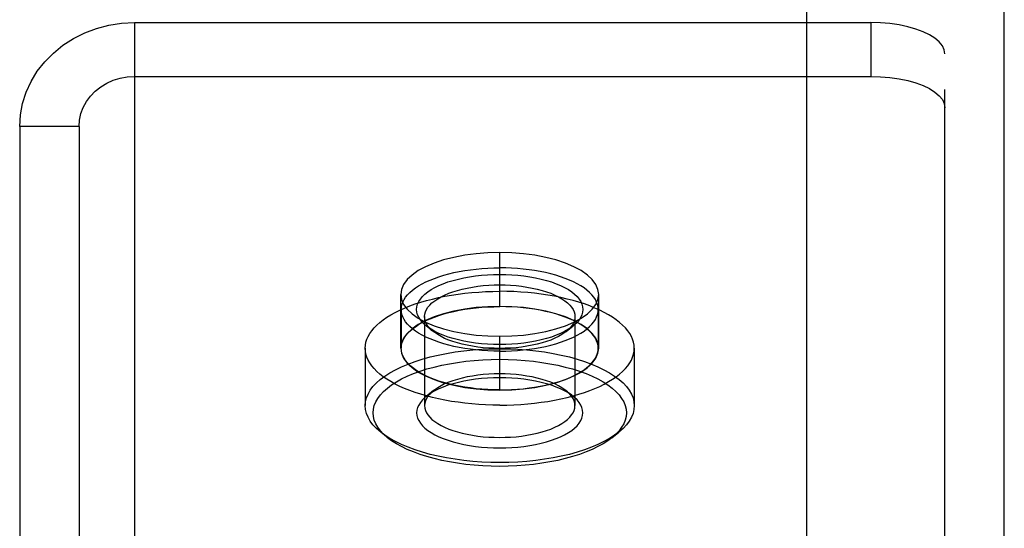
# Model space of a CAD drawing. Header units: inches. Extents: x 0 to 227, y 0 to 147.
# Tile 192 of 247: x 104.416 to 105.66, y 87.72 to 88.363. Entities that reach past the tile are written whole.
import ezdxf

# ---------------------------------------------------------------- set-up
doc = ezdxf.new("R2010")
doc.units = ezdxf.units.IN
doc.header["$LTSCALE"] = 12.466667
doc.header["$MEASUREMENT"] = 0
doc.linetypes.add('HIDDEN', pattern=[0.2, 0.1, -0.1])
doc.layers.get('0').update_dxf_attribs({"linetype": 'CONTINUOUS'})
doc.layers.add('02___PRT_ALL_AXES', color=7, linetype='CONTINUOUS')
doc.layers.add('DEFAULT_2', color=8, linetype='HIDDEN')

msp = doc.modelspace()

# ---------------------------------------------------------------- linework, layer by layer
at = {"color": 3, "linetype": 'Continuous'}
for p, q in [((105.4103, 93.5885), (105.4103, 83.1097)), ((105.6603, 46.5577), (105.6603, 92.7411))]:
    msp.add_line(p, q, dxfattribs=at)
at = {"layer": '02___PRT_ALL_AXES', "color": 8, "linetype": 'HIDDEN'}
for p, q in [((105.0228, 88.0006), (105.0228, 88.0686)), ((104.8978, 87.9478), (104.8978, 88.0158)), ((105.1478, 87.9478), (105.1478, 88.0158)), ((105.0228, 87.895), (105.0228, 87.963))]:
    msp.add_line(p, q, dxfattribs=at)
for points in [[(105.0228, 88.0686), (105.0076, 88.0682), (104.9929, 88.0671), (104.9785, 88.0652), (104.9647, 88.0626), (104.9518, 88.0593), (104.9399, 88.0553), (104.9292, 88.0508), (104.9199, 88.0458), (104.9121, 88.0403), (104.9059, 88.0345), (104.9014, 88.0284), (104.8987, 88.0222), (104.8978, 88.0158)], [(105.1478, 88.0158), (105.1469, 88.0222), (105.1441, 88.0284), (105.1397, 88.0345), (105.1335, 88.0403), (105.1257, 88.0458), (105.1163, 88.0508), (105.1057, 88.0553), (105.0938, 88.0593), (105.0809, 88.0626), (105.0671, 88.0652), (105.0527, 88.0671), (105.038, 88.0682), (105.0228, 88.0686)], [(104.8978, 88.0158), (104.8987, 88.0094), (104.9014, 88.0032), (104.9059, 87.9971), (104.9121, 87.9912), (104.9199, 87.9858), (104.9292, 87.9808), (104.9399, 87.9763), (104.9518, 87.9723), (104.9647, 87.969), (104.9785, 87.9664), (104.9929, 87.9645), (105.0076, 87.9634), (105.0228, 87.963)], [(105.0228, 87.963), (105.038, 87.9634), (105.0527, 87.9645), (105.0671, 87.9664), (105.0809, 87.969), (105.0938, 87.9723), (105.1057, 87.9763), (105.1163, 87.9808), (105.1257, 87.9858), (105.1335, 87.9912), (105.1397, 87.9971), (105.1441, 88.0032), (105.1469, 88.0094), (105.1478, 88.0158)], [(105.0228, 88.0006), (105.0076, 88.0003), (104.9929, 87.9991), (104.9785, 87.9972), (104.9647, 87.9946), (104.9518, 87.9913), (104.9399, 87.9874), (104.9292, 87.9828), (104.9199, 87.9778), (104.9121, 87.9724), (104.9059, 87.9666), (104.9014, 87.9605), (104.8987, 87.9542), (104.8978, 87.9478)], [(105.1478, 87.9478), (105.1469, 87.9542), (105.1441, 87.9605), (105.1397, 87.9666), (105.1335, 87.9724), (105.1257, 87.9778), (105.1163, 87.9828), (105.1057, 87.9874), (105.0938, 87.9913), (105.0809, 87.9946), (105.0671, 87.9972), (105.0527, 87.9991), (105.038, 88.0003), (105.0228, 88.0006)], [(104.8978, 87.9478), (104.8987, 87.9415), (104.9014, 87.9352), (104.9059, 87.9291), (104.9121, 87.9233), (104.9199, 87.9178), (104.9292, 87.9128), (104.9399, 87.9083), (104.9518, 87.9043), (104.9647, 87.901), (104.9785, 87.8984), (104.9929, 87.8965), (105.0076, 87.8954), (105.0228, 87.895)], [(105.0228, 87.895), (105.038, 87.8954), (105.0527, 87.8965), (105.0671, 87.8984), (105.0809, 87.901), (105.0938, 87.9043), (105.1057, 87.9083), (105.1163, 87.9128), (105.1257, 87.9178), (105.1335, 87.9233), (105.1397, 87.9291), (105.1441, 87.9352), (105.1469, 87.9415), (105.1478, 87.9478)]]:
    msp.add_lwpolyline(points, dxfattribs=at)
at = {"layer": 'DEFAULT_2', "color": 8, "linetype": 'HIDDEN'}
for p, q in [((104.5613, 88.3592), (105.4915, 88.3592)), ((104.5613, 88.3592), (104.5613, 88.2912)), ((105.4915, 88.3592), (105.4915, 88.2912)), ((105.5853, 87.0281), (105.5853, 88.3196)), ((104.5613, 88.2912), (105.4915, 88.2912)), ((104.5613, 88.2912), (104.5613, 85.6942)), ((104.4913, 88.2278), (104.4163, 88.2278)), ((104.4163, 88.2278), (104.4163, 85.7576)), ((104.4913, 88.2278), (104.4913, 85.7576)), ((104.8983, 87.9968), (104.8983, 87.9478)), ((105.1473, 87.9968), (105.1473, 87.9478)), ((104.9278, 87.9877), (104.9278, 87.8753)), ((104.9388, 87.969), (104.9299, 87.9761)), ((105.1068, 87.969), (105.1157, 87.9761)), ((105.1178, 87.9877), (105.1178, 87.8753)), ((104.8528, 87.9478), (104.8528, 87.8753)), ((105.1928, 87.9478), (105.1928, 87.8753)), ((104.9388, 87.894), (104.9299, 87.8869)), ((105.1068, 87.894), (105.1157, 87.8869)), ((104.8813, 87.8347), (104.8724, 87.8418)), ((105.1643, 87.8347), (105.1732, 87.8418))]:
    msp.add_line(p, q, dxfattribs=at)
for points in [[(104.4163, 88.2278), (104.4172, 88.2426), (104.4199, 88.257), (104.4244, 88.2712), (104.4306, 88.2848), (104.4385, 88.2977), (104.4479, 88.3097), (104.4588, 88.3207), (104.4709, 88.3305), (104.4841, 88.339), (104.4984, 88.3462), (104.5134, 88.3518), (104.529, 88.3559), (104.545, 88.3583), (104.5613, 88.3592)], [(105.5853, 88.3196), (105.5845, 88.3248), (105.5821, 88.3298), (105.5781, 88.3347), (105.5727, 88.3394), (105.5659, 88.3437), (105.5578, 88.3476), (105.5486, 88.351), (105.5384, 88.3539), (105.5274, 88.3562), (105.5158, 88.3578), (105.5039, 88.3588), (105.4915, 88.3592)], [(104.4913, 88.2278), (104.4919, 88.2361), (104.4937, 88.2442), (104.4966, 88.252), (104.5007, 88.2595), (104.5058, 88.2664), (104.5118, 88.2726), (104.5187, 88.2781), (104.5263, 88.2827), (104.5345, 88.2864), (104.5432, 88.289), (104.5521, 88.2906), (104.5613, 88.2912)], [(105.4915, 88.2912), (105.5039, 88.2908), (105.5158, 88.2898), (105.5274, 88.2882), (105.5384, 88.2859), (105.5486, 88.283), (105.5578, 88.2796), (105.5659, 88.2757), (105.5727, 88.2714), (105.5781, 88.2667), (105.5821, 88.2618), (105.5845, 88.2568), (105.5853, 88.2516)], [(104.8983, 87.9968), (104.8985, 87.9999), (104.8992, 88.0031), (104.9003, 88.0062), (104.9019, 88.0094), (104.9039, 88.0124), (104.9064, 88.0154), (104.9093, 88.0184), (104.9126, 88.0212), (104.9162, 88.024), (104.9203, 88.0267), (104.9248, 88.0292), (104.9296, 88.0317), (104.9348, 88.034), (104.9402, 88.0361), (104.946, 88.0382), (104.9521, 88.0401), (104.9584, 88.0418), (104.9649, 88.0434), (104.9717, 88.0447), (104.9786, 88.046), (104.9858, 88.047), (104.993, 88.0478), (105.0003, 88.0485), (105.0078, 88.049), (105.0153, 88.0493), (105.0228, 88.0494)], [(104.9299, 87.9761), (104.9282, 87.9775), (104.9251, 87.9805), (104.9225, 87.9837), (104.9204, 87.9869), (104.919, 87.9901), (104.9181, 87.9934), (104.9178, 87.9968), (104.9181, 88.0001), (104.919, 88.0034), (104.9204, 88.0067), (104.9225, 88.0099), (104.9251, 88.013), (104.9282, 88.0161), (104.9319, 88.019), (104.9361, 88.0218), (104.9408, 88.0245), (104.9459, 88.027), (104.9515, 88.0293), (104.9574, 88.0315), (104.9638, 88.0335), (104.9705, 88.0352), (104.9775, 88.0368), (104.9848, 88.0381), (104.9922, 88.0392), (104.9998, 88.0401), (105.0075, 88.0407), (105.0151, 88.041), (105.0228, 88.0411)], [(105.1473, 87.9968), (105.1471, 87.9999), (105.1464, 88.0031), (105.1452, 88.0062), (105.1437, 88.0094), (105.1417, 88.0124), (105.1392, 88.0154), (105.1363, 88.0184), (105.133, 88.0212), (105.1293, 88.024), (105.1253, 88.0267), (105.1208, 88.0292), (105.116, 88.0317), (105.1108, 88.034), (105.1053, 88.0361), (105.0996, 88.0382), (105.0935, 88.0401), (105.0872, 88.0418), (105.0806, 88.0434), (105.0739, 88.0447), (105.0669, 88.046), (105.0598, 88.047), (105.0526, 88.0478), (105.0452, 88.0485), (105.0378, 88.049), (105.0303, 88.0493), (105.0228, 88.0494)], [(105.0228, 88.0411), (105.0305, 88.041), (105.0381, 88.0407), (105.0458, 88.0401), (105.0533, 88.0392), (105.0608, 88.0381), (105.0681, 88.0368), (105.0751, 88.0352), (105.0818, 88.0335), (105.0881, 88.0315), (105.0941, 88.0293), (105.0997, 88.027), (105.1048, 88.0245), (105.1095, 88.0218), (105.1137, 88.019), (105.1173, 88.0161), (105.1205, 88.013), (105.1231, 88.0099), (105.1251, 88.0067), (105.1266, 88.0034), (105.1275, 88.0001), (105.1278, 87.9968), (105.1275, 87.9934), (105.1266, 87.9901), (105.1251, 87.9869), (105.1231, 87.9837), (105.1205, 87.9805), (105.1173, 87.9775), (105.1157, 87.9761)], [(104.9278, 87.9877), (104.9281, 87.9907), (104.9289, 87.9937), (104.9302, 87.9966), (104.932, 87.9996), (104.9344, 88.0024), (104.9372, 88.0052), (104.9406, 88.0078), (104.9444, 88.0104), (104.9486, 88.0128), (104.9532, 88.015), (104.9583, 88.0172), (104.9637, 88.0191), (104.9694, 88.0209), (104.9755, 88.0225), (104.9818, 88.0239), (104.9884, 88.0251), (104.9951, 88.0261), (105.002, 88.0269), (105.0089, 88.0274), (105.0159, 88.0277), (105.0228, 88.0278)], [(105.0228, 88.0278), (105.0297, 88.0277), (105.0366, 88.0274), (105.0436, 88.0269), (105.0504, 88.0261), (105.0572, 88.0251), (105.0637, 88.0239), (105.0701, 88.0225), (105.0762, 88.0209), (105.0819, 88.0191), (105.0873, 88.0172), (105.0923, 88.015), (105.097, 88.0128), (105.1012, 88.0104), (105.105, 88.0078), (105.1083, 88.0052), (105.1112, 88.0024), (105.1136, 87.9996), (105.1154, 87.9967), (105.1167, 87.9937), (105.1175, 87.9907), (105.1178, 87.9877)], [(104.8528, 87.9478), (104.853, 87.9516), (104.8537, 87.9553), (104.8549, 87.9591), (104.8565, 87.9628), (104.8586, 87.9664), (104.8611, 87.97), (104.8641, 87.9736), (104.8675, 87.977), (104.8713, 87.9804), (104.8756, 87.9837), (104.8802, 87.987), (104.8853, 87.99), (104.8907, 87.993), (104.8965, 87.9959), (104.9026, 87.9986), (104.909, 88.0012), (104.9158, 88.0037), (104.9229, 88.0059), (104.9302, 88.0081), (104.9378, 88.01), (104.9456, 88.0118), (104.9536, 88.0135), (104.9619, 88.0149), (104.9703, 88.0161), (104.9788, 88.0172), (104.9874, 88.0181), (104.9962, 88.0188), (105.005, 88.0193), (105.0139, 88.0196), (105.0228, 88.0197)], [(105.1928, 87.9478), (105.1926, 87.9516), (105.1919, 87.9553), (105.1907, 87.9591), (105.1891, 87.9628), (105.187, 87.9664), (105.1845, 87.97), (105.1815, 87.9736), (105.1781, 87.977), (105.1743, 87.9804), (105.17, 87.9837), (105.1654, 87.987), (105.1603, 87.99), (105.1549, 87.993), (105.1491, 87.9959), (105.143, 87.9986), (105.1365, 88.0012), (105.1298, 88.0037), (105.1227, 88.0059), (105.1154, 88.0081), (105.1078, 88.01), (105.1, 88.0118), (105.0919, 88.0135), (105.0837, 88.0149), (105.0753, 88.0161), (105.0668, 88.0172), (105.0581, 88.0181), (105.0494, 88.0188), (105.0406, 88.0193), (105.0317, 88.0196), (105.0228, 88.0197)], [(104.8983, 87.9478), (104.8985, 87.951), (104.8992, 87.9542), (104.9003, 87.9573), (104.9019, 87.9604), (104.9039, 87.9635), (104.9064, 87.9665), (104.9093, 87.9694), (104.9126, 87.9723), (104.9162, 87.975), (104.9203, 87.9777), (104.9248, 87.9803), (104.9296, 87.9827), (104.9348, 87.985), (104.9402, 87.9872), (104.946, 87.9892), (104.9521, 87.9911), (104.9584, 87.9928), (104.9649, 87.9944), (104.9717, 87.9958), (104.9786, 87.997), (104.9858, 87.9981), (104.993, 87.9989), (105.0003, 87.9996), (105.0078, 88.0001), (105.0153, 88.0003), (105.0228, 88.0004)], [(105.0228, 87.9441), (105.0153, 87.9442), (105.0078, 87.9445), (105.0003, 87.945), (104.993, 87.9457), (104.9858, 87.9465), (104.9786, 87.9476), (104.9717, 87.9488), (104.9649, 87.9502), (104.9584, 87.9517), (104.9521, 87.9535), (104.946, 87.9553), (104.9402, 87.9574), (104.9348, 87.9596), (104.9296, 87.9619), (104.9248, 87.9643), (104.9203, 87.9669), (104.9162, 87.9695), (104.9126, 87.9723), (104.9093, 87.9752), (104.9064, 87.9781), (104.9039, 87.9811), (104.9019, 87.9842), (104.9003, 87.9873), (104.8992, 87.9904), (104.8985, 87.9936), (104.8983, 87.9968)], [(105.1473, 87.9478), (105.1471, 87.951), (105.1464, 87.9542), (105.1452, 87.9573), (105.1437, 87.9604), (105.1417, 87.9635), (105.1392, 87.9665), (105.1363, 87.9694), (105.133, 87.9723), (105.1293, 87.975), (105.1253, 87.9777), (105.1208, 87.9803), (105.116, 87.9827), (105.1108, 87.985), (105.1053, 87.9872), (105.0996, 87.9892), (105.0935, 87.9911), (105.0872, 87.9928), (105.0806, 87.9944), (105.0739, 87.9958), (105.0669, 87.997), (105.0598, 87.9981), (105.0526, 87.9989), (105.0452, 87.9996), (105.0378, 88.0001), (105.0303, 88.0003), (105.0228, 88.0004)], [(105.0228, 87.9441), (105.0303, 87.9442), (105.0378, 87.9445), (105.0452, 87.945), (105.0526, 87.9457), (105.0598, 87.9465), (105.0669, 87.9476), (105.0739, 87.9488), (105.0806, 87.9502), (105.0872, 87.9517), (105.0935, 87.9535), (105.0996, 87.9553), (105.1053, 87.9574), (105.1108, 87.9596), (105.116, 87.9619), (105.1208, 87.9643), (105.1253, 87.9669), (105.1293, 87.9695), (105.133, 87.9723), (105.1363, 87.9752), (105.1392, 87.9781), (105.1417, 87.9811), (105.1437, 87.9842), (105.1452, 87.9873), (105.1464, 87.9904), (105.1471, 87.9936), (105.1473, 87.9968)], [(104.9388, 87.969), (104.9372, 87.9702), (104.9344, 87.973), (104.932, 87.9758), (104.9302, 87.9787), (104.9289, 87.9817), (104.9281, 87.9847), (104.9278, 87.9877)], [(105.0228, 87.9524), (105.0151, 87.9525), (105.0075, 87.9529), (104.9998, 87.9535), (104.9922, 87.9543), (104.9848, 87.9554), (104.9775, 87.9567), (104.9705, 87.9583), (104.9638, 87.96), (104.9575, 87.962), (104.9515, 87.9642), (104.9459, 87.9665), (104.9408, 87.969), (104.9361, 87.9717), (104.9319, 87.9745), (104.9299, 87.9761)], [(105.1157, 87.9761), (105.1137, 87.9745), (105.1095, 87.9717), (105.1048, 87.969), (105.0997, 87.9665), (105.0941, 87.9642), (105.0881, 87.962), (105.0818, 87.9601), (105.0751, 87.9583), (105.0681, 87.9567), (105.0608, 87.9554), (105.0534, 87.9543), (105.0458, 87.9535), (105.0381, 87.9529), (105.0305, 87.9525), (105.0228, 87.9524)], [(105.1178, 87.9877), (105.1175, 87.9847), (105.1167, 87.9817), (105.1154, 87.9787), (105.1136, 87.9758), (105.1112, 87.973), (105.1083, 87.9702), (105.1068, 87.969)], [(105.0228, 87.9475), (105.0159, 87.9477), (105.0089, 87.948), (105.002, 87.9485), (104.9951, 87.9493), (104.9884, 87.9503), (104.9818, 87.9515), (104.9755, 87.9529), (104.9694, 87.9545), (104.9637, 87.9563), (104.9583, 87.9582), (104.9532, 87.9603), (104.9486, 87.9626), (104.9444, 87.965), (104.9406, 87.9676), (104.9388, 87.969)], [(105.1068, 87.969), (105.105, 87.9676), (105.1012, 87.965), (105.097, 87.9626), (105.0923, 87.9604), (105.0873, 87.9582), (105.0819, 87.9563), (105.0762, 87.9545), (105.0701, 87.9529), (105.0638, 87.9515), (105.0572, 87.9503), (105.0504, 87.9493), (105.0436, 87.9485), (105.0366, 87.948), (105.0297, 87.9477), (105.0228, 87.9475)], [(105.0228, 87.876), (105.0139, 87.8761), (105.005, 87.8764), (104.9962, 87.8769), (104.9874, 87.8775), (104.9788, 87.8784), (104.9703, 87.8795), (104.9619, 87.8807), (104.9536, 87.8822), (104.9456, 87.8838), (104.9378, 87.8856), (104.9302, 87.8876), (104.9229, 87.8897), (104.9158, 87.892), (104.909, 87.8944), (104.9026, 87.897), (104.8965, 87.8997), (104.8907, 87.9026), (104.8853, 87.9056), (104.8802, 87.9087), (104.8756, 87.9119), (104.8713, 87.9152), (104.8675, 87.9186), (104.8641, 87.9221), (104.8611, 87.9256), (104.8586, 87.9292), (104.8565, 87.9329), (104.8549, 87.9366), (104.8537, 87.9403), (104.853, 87.9441), (104.8528, 87.9478)], [(104.8528, 87.8753), (104.8532, 87.8802), (104.8544, 87.8851), (104.8564, 87.89), (104.8591, 87.8947), (104.8626, 87.8994), (104.8669, 87.904), (104.8719, 87.9084), (104.8776, 87.9127), (104.884, 87.9168), (104.8911, 87.9207), (104.8987, 87.9244), (104.907, 87.9279), (104.9158, 87.9311), (104.925, 87.9341), (104.9348, 87.9368), (104.945, 87.9392), (104.9555, 87.9413), (104.9663, 87.9431), (104.9774, 87.9446), (104.9886, 87.9457), (105, 87.9465), (105.0114, 87.947), (105.0228, 87.9472)], [(105.0228, 87.8952), (105.0153, 87.8953), (105.0078, 87.8956), (105.0003, 87.8961), (104.993, 87.8967), (104.9858, 87.8976), (104.9786, 87.8986), (104.9717, 87.8998), (104.9649, 87.9012), (104.9584, 87.9028), (104.9521, 87.9045), (104.946, 87.9064), (104.9402, 87.9084), (104.9348, 87.9106), (104.9296, 87.9129), (104.9248, 87.9154), (104.9203, 87.9179), (104.9162, 87.9206), (104.9126, 87.9234), (104.9093, 87.9262), (104.9064, 87.9292), (104.9039, 87.9322), (104.9019, 87.9352), (104.9003, 87.9383), (104.8992, 87.9415), (104.8985, 87.9446), (104.8983, 87.9478)], [(105.0228, 87.8952), (105.0303, 87.8953), (105.0378, 87.8956), (105.0452, 87.8961), (105.0526, 87.8967), (105.0598, 87.8976), (105.0669, 87.8986), (105.0739, 87.8998), (105.0806, 87.9012), (105.0872, 87.9028), (105.0935, 87.9045), (105.0996, 87.9064), (105.1053, 87.9084), (105.1108, 87.9106), (105.116, 87.9129), (105.1208, 87.9154), (105.1253, 87.9179), (105.1293, 87.9206), (105.133, 87.9234), (105.1363, 87.9262), (105.1392, 87.9292), (105.1417, 87.9322), (105.1437, 87.9352), (105.1452, 87.9383), (105.1464, 87.9415), (105.1471, 87.9446), (105.1473, 87.9478)], [(105.0228, 87.876), (105.0317, 87.8761), (105.0406, 87.8764), (105.0494, 87.8769), (105.0581, 87.8775), (105.0668, 87.8784), (105.0753, 87.8795), (105.0837, 87.8807), (105.0919, 87.8822), (105.1, 87.8838), (105.1078, 87.8856), (105.1154, 87.8876), (105.1227, 87.8897), (105.1298, 87.892), (105.1365, 87.8944), (105.143, 87.897), (105.1491, 87.8997), (105.1549, 87.9026), (105.1603, 87.9056), (105.1654, 87.9087), (105.17, 87.9119), (105.1743, 87.9152), (105.1781, 87.9186), (105.1815, 87.9221), (105.1845, 87.9256), (105.187, 87.9292), (105.1891, 87.9329), (105.1907, 87.9366), (105.1919, 87.9403), (105.1926, 87.9441), (105.1928, 87.9478)], [(105.0228, 87.9472), (105.0342, 87.947), (105.0456, 87.9465), (105.0569, 87.9457), (105.0682, 87.9446), (105.0793, 87.9431), (105.0901, 87.9413), (105.1006, 87.9392), (105.1108, 87.9368), (105.1205, 87.9341), (105.1298, 87.9311), (105.1386, 87.9279), (105.1468, 87.9244), (105.1545, 87.9207), (105.1615, 87.9168), (105.1679, 87.9127), (105.1736, 87.9084), (105.1787, 87.904), (105.1829, 87.8994), (105.1865, 87.8947), (105.1892, 87.89), (105.1912, 87.8851), (105.1924, 87.8802), (105.1928, 87.8753)], [(104.8812, 87.8347), (104.8761, 87.8393), (104.8721, 87.8436), (104.8688, 87.848), (104.8662, 87.8525), (104.8643, 87.857), (104.8632, 87.8616), (104.8628, 87.8663), (104.8632, 87.8709), (104.8643, 87.8755), (104.8662, 87.88), (104.8687, 87.8845), (104.8721, 87.8889), (104.8761, 87.8932), (104.8808, 87.8974), (104.8862, 87.9015), (104.8922, 87.9053), (104.8988, 87.909), (104.906, 87.9125), (104.9138, 87.9158), (104.9221, 87.9188), (104.9308, 87.9216), (104.94, 87.9241), (104.9495, 87.9264), (104.9594, 87.9283), (104.9696, 87.93), (104.9801, 87.9314), (104.9906, 87.9325), (105.0013, 87.9333), (105.012, 87.9337), (105.0228, 87.9339)], [(105.0228, 87.9339), (105.0335, 87.9337), (105.0442, 87.9333), (105.0549, 87.9325), (105.0655, 87.9314), (105.0759, 87.93), (105.0861, 87.9283), (105.096, 87.9264), (105.1056, 87.9241), (105.1148, 87.9216), (105.1235, 87.9188), (105.1318, 87.9158), (105.1395, 87.9125), (105.1467, 87.909), (105.1534, 87.9053), (105.1594, 87.9015), (105.1648, 87.8974), (105.1695, 87.8933), (105.1735, 87.8889), (105.1768, 87.8845), (105.1794, 87.88), (105.1813, 87.8755), (105.1824, 87.8709), (105.1828, 87.8663), (105.1824, 87.8616), (105.1813, 87.857), (105.1794, 87.8525), (105.1768, 87.848), (105.1735, 87.8436), (105.1695, 87.8393), (105.1643, 87.8347)], [(105.0228, 87.9155), (105.0159, 87.9154), (105.0089, 87.915), (105.002, 87.9145), (104.9951, 87.9137), (104.9884, 87.9127), (104.9818, 87.9115), (104.9755, 87.9101), (104.9694, 87.9085), (104.9637, 87.9067), (104.9583, 87.9048), (104.9532, 87.9027), (104.9486, 87.9004), (104.9444, 87.898), (104.9406, 87.8954), (104.9388, 87.894)], [(105.1068, 87.894), (105.105, 87.8954), (105.1012, 87.898), (105.097, 87.9004), (105.0923, 87.9027), (105.0873, 87.9048), (105.0819, 87.9067), (105.0762, 87.9085), (105.0701, 87.9101), (105.0637, 87.9115), (105.0572, 87.9127), (105.0504, 87.9137), (105.0436, 87.9145), (105.0366, 87.915), (105.0297, 87.9154), (105.0228, 87.9155)], [(105.0228, 87.9106), (105.0151, 87.9105), (105.0075, 87.9102), (104.9998, 87.9096), (104.9922, 87.9087), (104.9848, 87.9076), (104.9775, 87.9063), (104.9705, 87.9047), (104.9638, 87.903), (104.9574, 87.901), (104.9515, 87.8988), (104.9459, 87.8965), (104.9408, 87.894), (104.9361, 87.8913), (104.9319, 87.8885), (104.9299, 87.8869)], [(105.1157, 87.8869), (105.1137, 87.8885), (105.1095, 87.8913), (105.1048, 87.894), (105.0997, 87.8965), (105.0941, 87.8988), (105.0881, 87.901), (105.0818, 87.903), (105.0751, 87.9047), (105.0681, 87.9063), (105.0608, 87.9076), (105.0533, 87.9087), (105.0458, 87.9096), (105.0381, 87.9102), (105.0305, 87.9105), (105.0228, 87.9106)], [(104.9388, 87.894), (104.9372, 87.8928), (104.9344, 87.89), (104.932, 87.8872), (104.9302, 87.8843), (104.9289, 87.8813), (104.9281, 87.8783), (104.9278, 87.8753)], [(105.1178, 87.8753), (105.1175, 87.8783), (105.1167, 87.8813), (105.1154, 87.8843), (105.1136, 87.8872), (105.1112, 87.89), (105.1083, 87.8928), (105.1068, 87.894)], [(104.9299, 87.8869), (104.9282, 87.8855), (104.9251, 87.8825), (104.9225, 87.8794), (104.9204, 87.8761), (104.919, 87.8729), (104.9181, 87.8696), (104.9178, 87.8663), (104.9181, 87.8629), (104.919, 87.8596), (104.9204, 87.8564), (104.9225, 87.8531), (104.9251, 87.85), (104.9282, 87.847), (104.9319, 87.844), (104.9361, 87.8412), (104.9408, 87.8385), (104.9459, 87.836), (104.9515, 87.8337), (104.9575, 87.8315), (104.9638, 87.8295), (104.9705, 87.8278), (104.9775, 87.8262), (104.9848, 87.8249), (104.9922, 87.8238), (104.9998, 87.823), (105.0075, 87.8224), (105.0151, 87.822), (105.0228, 87.8219)], [(105.0228, 87.8219), (105.0305, 87.822), (105.0381, 87.8224), (105.0458, 87.823), (105.0534, 87.8238), (105.0608, 87.8249), (105.0681, 87.8262), (105.0751, 87.8278), (105.0818, 87.8295), (105.0881, 87.8315), (105.0941, 87.8337), (105.0997, 87.836), (105.1048, 87.8385), (105.1095, 87.8412), (105.1137, 87.844), (105.1173, 87.847), (105.1205, 87.85), (105.1231, 87.8531), (105.1251, 87.8564), (105.1266, 87.8596), (105.1275, 87.8629), (105.1278, 87.8663), (105.1275, 87.8696), (105.1266, 87.8729), (105.1251, 87.8761), (105.1231, 87.8794), (105.1205, 87.8825), (105.1173, 87.8856), (105.1157, 87.8869)], [(104.8724, 87.8418), (104.8669, 87.8466), (104.8626, 87.8512), (104.8591, 87.8559), (104.8564, 87.8607), (104.8544, 87.8655), (104.8532, 87.8704), (104.8528, 87.8753)], [(104.9278, 87.8753), (104.9281, 87.8723), (104.9289, 87.8693), (104.9302, 87.8664), (104.932, 87.8635), (104.9344, 87.8606), (104.9372, 87.8579), (104.9406, 87.8552), (104.9444, 87.8527), (104.9486, 87.8502), (104.9532, 87.848), (104.9583, 87.8458), (104.9637, 87.8439), (104.9694, 87.8421), (104.9755, 87.8405), (104.9818, 87.8391), (104.9884, 87.8379), (104.9951, 87.8369), (105.002, 87.8361), (105.0089, 87.8356), (105.0159, 87.8353), (105.0228, 87.8352)], [(105.0228, 87.8352), (105.0297, 87.8353), (105.0366, 87.8356), (105.0436, 87.8361), (105.0504, 87.8369), (105.0572, 87.8379), (105.0638, 87.8391), (105.0701, 87.8405), (105.0762, 87.8421), (105.0819, 87.8439), (105.0873, 87.8458), (105.0923, 87.848), (105.097, 87.8502), (105.1012, 87.8527), (105.105, 87.8552), (105.1083, 87.8579), (105.1112, 87.8606), (105.1136, 87.8635), (105.1154, 87.8664), (105.1167, 87.8693), (105.1175, 87.8723), (105.1178, 87.8753)], [(105.1928, 87.8753), (105.1924, 87.8704), (105.1912, 87.8655), (105.1892, 87.8607), (105.1865, 87.8559), (105.1829, 87.8512), (105.1787, 87.8466), (105.1732, 87.8418)], [(105.0228, 87.8035), (105.0114, 87.8036), (105, 87.8041), (104.9886, 87.8049), (104.9774, 87.8061), (104.9663, 87.8075), (104.9555, 87.8093), (104.945, 87.8114), (104.9348, 87.8138), (104.9251, 87.8165), (104.9158, 87.8195), (104.907, 87.8227), (104.8987, 87.8262), (104.8911, 87.8299), (104.884, 87.8338), (104.8776, 87.8379), (104.8724, 87.8418)], [(105.1732, 87.8418), (105.1679, 87.8379), (105.1615, 87.8338), (105.1545, 87.8299), (105.1468, 87.8262), (105.1386, 87.8227), (105.1298, 87.8195), (105.1205, 87.8165), (105.1108, 87.8138), (105.1006, 87.8114), (105.0901, 87.8093), (105.0793, 87.8075), (105.0682, 87.8061), (105.0569, 87.8049), (105.0456, 87.8041), (105.0342, 87.8036), (105.0228, 87.8035)], [(105.0228, 87.7986), (105.012, 87.7988), (105.0013, 87.7992), (104.9906, 87.8), (104.9801, 87.8011), (104.9696, 87.8025), (104.9595, 87.8042), (104.9495, 87.8061), (104.94, 87.8084), (104.9308, 87.8109), (104.9221, 87.8137), (104.9138, 87.8168), (104.906, 87.82), (104.8988, 87.8235), (104.8922, 87.8272), (104.8862, 87.831), (104.8812, 87.8347)], [(105.1643, 87.8347), (105.1594, 87.831), (105.1534, 87.8272), (105.1467, 87.8235), (105.1395, 87.82), (105.1318, 87.8168), (105.1235, 87.8137), (105.1148, 87.8109), (105.1056, 87.8084), (105.096, 87.8061), (105.0861, 87.8042), (105.0759, 87.8025), (105.0655, 87.8011), (105.0549, 87.8), (105.0442, 87.7992), (105.0335, 87.7988), (105.0228, 87.7986)]]:
    msp.add_lwpolyline(points, dxfattribs=at)

doc.saveas('drawing.dxf')
